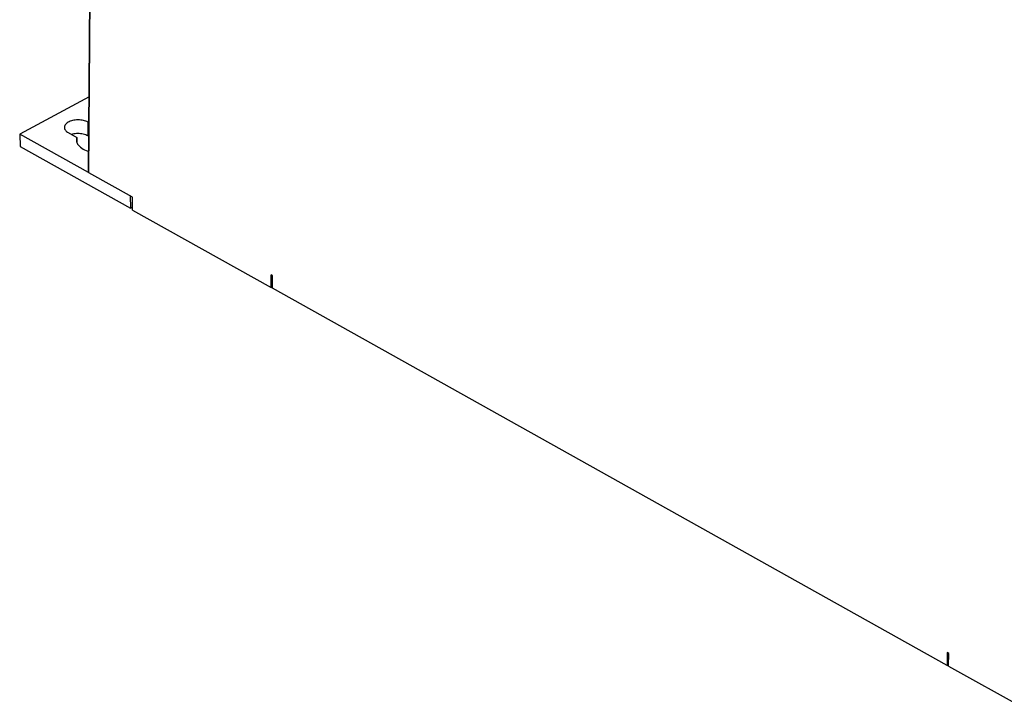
# Model space of a CAD drawing. Extents: x 0 to 420, y 0 to 297.
# Tile 23 of 41: x 322 to 371, y 70 to 104. Entities that reach past the tile are written whole.
import ezdxf

# ---------------------------------------------------------------- set-up
doc = ezdxf.new("R2010")
doc.units = 0
doc.header["$LTSCALE"] = 23.1
doc.layers.get('0').update_dxf_attribs({"linetype": 'CONTINUOUS'})

msp = doc.modelspace()

# ---------------------------------------------------------------- linework, layer by layer
at = {"color": 7, "linetype": 'CONTINUOUS'}
for p, q in [((325.161, 96.838), (325.405, 129.299)), ((325.19, 100.593), (321.734, 98.745)), ((325.18, 99.314), (325.129, 99.343)), ((321.734, 98.745), (321.757, 98.123)), ((325.165, 96.828), (321.734, 98.745)), ((324.152, 98.82), (324.577, 98.583)), ((324.577, 98.583), (324.575, 98.332)), ((325.175, 98.631), (325.123, 98.66)), ((321.757, 98.123), (327.245, 95.057)), ((327.346, 95.606), (325.176, 96.819)), ((327.222, 95.675), (327.245, 95.057)), ((327.341, 94.97), (327.346, 95.606)), ((327.245, 95.057), (327.342, 95.107)), ((327.341, 94.97), (334.239, 91.114)), ((334.239, 91.114), (334.244, 91.751)), ((334.314, 91.712), (334.244, 91.751)), ((334.309, 91.075), (334.314, 91.712)), ((334.239, 91.114), (334.31, 91.151)), ((367.874, 72.317), (334.309, 91.075)), ((367.879, 72.954), (367.874, 72.317)), ((367.948, 72.915), (367.879, 72.954)), ((367.944, 72.279), (367.948, 72.915)), ((367.874, 72.317), (367.944, 72.353)), ((367.944, 72.279), (371.696, 70.182))]:
    msp.add_line(p, q, dxfattribs=at)
at = {"color": 9, "linetype": 'CONTINUOUS'}
for p, q in [((325.176, 96.819), (325.419, 129.28)), ((325.129, 99.343), (325.123, 98.66))]:
    msp.add_line(p, q, dxfattribs=at)
at = {"color": 7, "linetype": 'CONTINUOUS'}
for points in [[(325.129, 99.343), (325.078, 99.368), (325.023, 99.391), (324.965, 99.41), (324.902, 99.426), (324.838, 99.438), (324.771, 99.447), (324.703, 99.452), (324.634, 99.453), (324.565, 99.451), (324.497, 99.444), (324.43, 99.434), (324.366, 99.42), (324.304, 99.403), (324.246, 99.383), (324.192, 99.359), (324.143, 99.332), (324.098, 99.303), (324.06, 99.272), (324.027, 99.239), (324, 99.204), (323.98, 99.168), (323.967, 99.131), (323.961, 99.093), (323.96, 99.08)], [(323.96, 99.08), (323.961, 99.056), (323.969, 99.018), (323.983, 98.982), (324.005, 98.946), (324.032, 98.912), (324.066, 98.879), (324.106, 98.848), (324.152, 98.82)], [(325.123, 98.66), (325.073, 98.685), (325.018, 98.708), (324.959, 98.728), (324.897, 98.744), (324.832, 98.757), (324.766, 98.766), (324.697, 98.772), (324.629, 98.773), (324.56, 98.772), (324.492, 98.766), (324.425, 98.757), (324.361, 98.744), (324.312, 98.731)], [(324.577, 98.583), (324.561, 98.526), (324.554, 98.469), (324.553, 98.456)], [(324.553, 98.456), (324.556, 98.411), (324.567, 98.354), (324.588, 98.298), (324.617, 98.243), (324.655, 98.19), (324.701, 98.138), (324.756, 98.09), (324.818, 98.044), (324.887, 98.001), (324.963, 97.962), (325.045, 97.926), (325.133, 97.895), (325.169, 97.884)], [(325.165, 96.828), (325.162, 96.833), (325.161, 96.838)], [(325.176, 96.819), (325.171, 96.821), (325.168, 96.824), (325.165, 96.828)]]:
    msp.add_lwpolyline(points, dxfattribs=at)

doc.saveas('drawing.dxf')
